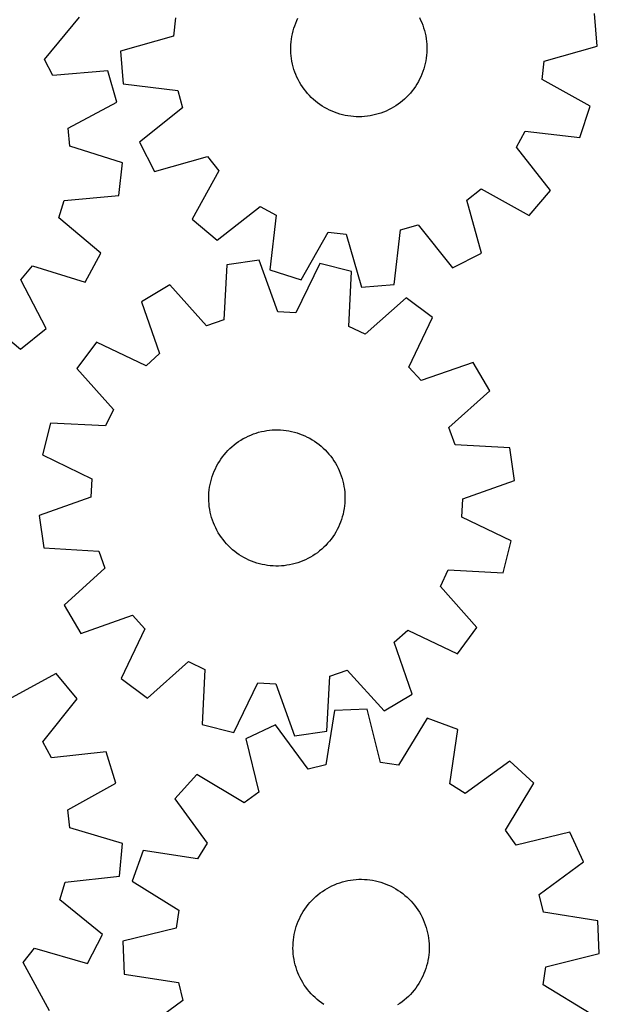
# Model space of a CAD drawing. Header units: millimetres. Extents: x 7 to 1243, y 7 to 1502.
# Tile 21 of 25: x 1036 to 1240, y 684 to 1031. Entities that reach past the tile are written whole.
import ezdxf

# ---------------------------------------------------------------- set-up
doc = ezdxf.new("R2010")
doc.units = ezdxf.units.MM
doc.layers.add('CUT', color=7, linetype='CONTINUOUS', true_color=0x000000)

msp = doc.modelspace()

# ---------------------------------------------------------------- linework, layer by layer
at = {"layer": 'CUT'}
for p, q in [((1044.390814, 1017.26658), (1056.763534, 1032.17826)), ((1090.558593, 1031.906791), (1089.809103, 1025.520795)), ((1132.926136, 1030.075562), (1133.311339, 1030.975736)), ((1133.311339, 1030.975736), (1133.732939, 1031.859449)), ((1176.545332, 1032.016016), (1176.973383, 1031.13541)), ((1176.973383, 1031.13541), (1177.36516, 1030.238077)), ((1177.36516, 1030.238077), (1177.72001, 1029.325511)), ((1239.173925, 1021.992609), (1238.257536, 1033.492422)), ((1131.761178, 1026.340578), (1131.995006, 1027.291378)), ((1131.995006, 1027.291378), (1132.267421, 1028.231848)), ((1132.267421, 1028.231848), (1132.57797, 1029.160425)), ((1132.57797, 1029.160425), (1132.926136, 1030.075562)), ((1177.72001, 1029.325511), (1178.037342, 1028.39923)), ((1178.037342, 1028.39923), (1178.316629, 1027.460777)), ((1178.316629, 1027.460777), (1178.557405, 1026.511714)), ((1089.809103, 1025.520795), (1071.183718, 1020.178749)), ((1131.218545, 1022.465945), (1131.294784, 1023.442103)), ((1131.294784, 1023.442103), (1131.410775, 1024.414338)), ((1131.410775, 1024.414338), (1131.566326, 1025.381033)), ((1131.566326, 1025.381033), (1131.761178, 1026.340578)), ((1178.557405, 1026.511714), (1178.759269, 1025.553619)), ((1178.759269, 1025.553619), (1178.921887, 1024.588087)), ((1178.921887, 1024.588087), (1179.044986, 1023.616727)), ((1179.044986, 1023.616727), (1179.128362, 1022.641153)), ((1071.183718, 1020.178749), (1072.100108, 1008.678936)), ((1131.182185, 1021.487491), (1131.218545, 1022.465945)), ((1131.185766, 1020.508368), (1131.182185, 1021.487491)), ((1131.229281, 1019.530205), (1131.185766, 1020.508368)), ((1179.128362, 1022.641153), (1179.171877, 1021.662991)), ((1179.175458, 1020.683867), (1179.139098, 1019.705413)), ((1179.171877, 1021.662991), (1179.175458, 1020.683867)), ((1220.548541, 1016.650564), (1239.173925, 1021.992609)), ((1047.371596, 1011.56942), (1044.390814, 1017.26658)), ((1131.312657, 1018.554632), (1131.229281, 1019.530205)), ((1131.435757, 1017.583271), (1131.312657, 1018.554632)), ((1131.598374, 1016.61774), (1131.435757, 1017.583271)), ((1131.800238, 1015.659645), (1131.598374, 1016.61774)), ((1178.791317, 1016.790326), (1178.596465, 1015.83078)), ((1178.946868, 1017.757021), (1178.791317, 1016.790326)), ((1179.06286, 1018.729256), (1178.946868, 1017.757021)), ((1179.139098, 1019.705413), (1179.06286, 1018.729256)), ((1219.79905, 1010.264567), (1220.548541, 1016.650564)), ((1066.676504, 1013.231634), (1047.371596, 1011.56942)), ((1069.927641, 1002.162958), (1066.676504, 1013.231634)), ((1132.041014, 1014.710581), (1131.800238, 1015.659645)), ((1132.320301, 1013.772128), (1132.041014, 1014.710581)), ((1132.637633, 1012.845848), (1132.320301, 1013.772128)), ((1132.992483, 1011.933282), (1132.637633, 1012.845848)), ((1177.779673, 1013.010933), (1177.431507, 1012.095796)), ((1178.090222, 1013.93951), (1177.779673, 1013.010933)), ((1178.362637, 1014.879981), (1178.090222, 1013.93951)), ((1178.596465, 1015.83078), (1178.362637, 1014.879981)), ((1133.38426, 1011.035949), (1132.992483, 1011.933282)), ((1133.812312, 1010.155343), (1133.38426, 1011.035949)), ((1134.275926, 1009.292929), (1133.812312, 1010.155343)), ((1176.16741, 1009.446128), (1175.675182, 1008.599719)), ((1176.624704, 1010.311909), (1176.16741, 1009.446128)), ((1177.046304, 1011.195622), (1176.624704, 1010.311909)), ((1177.431507, 1012.095796), (1177.046304, 1011.195622)), ((1236.6814, 1000.755168), (1219.79905, 1010.264567)), ((1072.100108, 1008.678936), (1091.336455, 1006.353992)), ((1091.336455, 1006.353992), (1093.087831, 1000.167283)), ((1134.774331, 1008.450144), (1134.275926, 1009.292929)), ((1135.306697, 1007.628389), (1134.774331, 1008.450144)), ((1135.872139, 1006.829032), (1135.306697, 1007.628389)), ((1136.469714, 1006.053404), (1135.872139, 1006.829032)), ((1137.098429, 1005.302796), (1136.469714, 1006.053404)), ((1173.997374, 1006.190644), (1173.374166, 1005.435457)), ((1174.589261, 1006.970622), (1173.997374, 1006.190644)), ((1175.148841, 1007.774093), (1174.589261, 1006.970622)), ((1175.675182, 1008.599719), (1175.148841, 1007.774093)), ((1137.757237, 1004.578457), (1137.098429, 1005.302796)), ((1138.445042, 1003.881592), (1137.757237, 1004.578457)), ((1139.160698, 1003.213362), (1138.445042, 1003.881592)), ((1139.903015, 1002.574879), (1139.160698, 1003.213362)), ((1140.670757, 1001.967205), (1139.903015, 1002.574879)), ((1170.589607, 1002.687101), (1169.82633, 1002.073828)), ((1171.327234, 1003.330996), (1170.589607, 1002.687101)), ((1172.037984, 1004.004443), (1171.327234, 1003.330996)), ((1172.720673, 1004.706319), (1172.037984, 1004.004443)), ((1173.374166, 1005.435457), (1172.720673, 1004.706319)), ((1052.790285, 993.121197), (1069.927641, 1002.162958)), ((1093.087831, 1000.167283), (1077.924531, 988.10425)), ((1141.462646, 1001.391352), (1140.670757, 1001.967205)), ((1142.277364, 1000.848278), (1141.462646, 1001.391352)), ((1143.113556, 1000.338888), (1142.277364, 1000.848278)), ((1143.969829, 999.864028), (1143.113556, 1000.338888)), ((1144.844758, 999.42449), (1143.969829, 999.864028)), ((1145.736887, 999.021004), (1144.844758, 999.42449)), ((1146.644732, 998.654243), (1145.736887, 999.021004)), ((1164.781884, 999.090653), (1163.876746, 998.717261)), ((1165.671038, 999.500652), (1164.781884, 999.090653)), ((1166.542729, 999.946578), (1165.671038, 999.500652)), ((1167.395506, 1000.427688), (1166.542729, 999.946578)), ((1168.22795, 1000.94318), (1167.395506, 1000.427688)), ((1169.038674, 1001.492199), (1168.22795, 1000.94318)), ((1169.82633, 1002.073828), (1169.038674, 1001.492199)), ((1233.127246, 989.780039), (1236.6814, 1000.755168)), ((1147.56678, 998.324817), (1146.644732, 998.654243)), ((1148.501498, 998.033275), (1147.56678, 998.324817)), ((1149.44733, 997.7801), (1148.501498, 998.033275)), ((1150.402702, 997.565716), (1149.44733, 997.7801)), ((1151.366022, 997.390478), (1150.402702, 997.565716)), ((1152.335689, 997.254678), (1151.366022, 997.390478)), ((1153.310088, 997.158543), (1152.335689, 997.254678)), ((1154.287597, 997.102232), (1153.310088, 997.158543)), ((1155.26659, 997.08584), (1154.287597, 997.102232)), ((1156.245436, 997.109392), (1155.26659, 997.08584)), ((1157.222507, 997.172851), (1156.245436, 997.109392)), ((1158.196177, 997.27611), (1157.222507, 997.172851)), ((1159.164825, 997.418998), (1158.196177, 997.27611)), ((1160.126838, 997.601277), (1159.164825, 997.418998)), ((1161.080616, 997.822644), (1160.126838, 997.601277)), ((1162.024571, 998.082729), (1161.080616, 997.822644)), ((1162.957131, 998.3811), (1162.024571, 998.082729)), ((1163.876746, 998.717261), (1162.957131, 998.3811)), ((1053.36396, 986.717012), (1052.790285, 993.121197)), ((1210.739068, 986.359184), (1213.875322, 991.972258)), ((1213.875322, 991.972258), (1233.127246, 989.780039)), ((1071.835471, 980.865029), (1053.36396, 986.717012)), ((1077.924531, 988.10425), (1083.171953, 977.830496)), ((1222.697236, 971.113049), (1210.739068, 986.359184)), ((1083.171953, 977.830496), (1101.833738, 983.043959)), ((1101.833738, 983.043959), (1105.81935, 977.998408)), ((1070.603332, 969.39475), (1071.835471, 980.865029)), ((1105.81935, 977.998408), (1096.426611, 961.050875)), ((1193.220542, 967.740596), (1198.266093, 971.726207)), ((1198.266093, 971.726207), (1215.213626, 962.333468)), ((1051.310347, 967.599434), (1070.603332, 969.39475)), ((1198.434005, 949.078811), (1193.220542, 967.740596)), ((1215.213626, 962.333468), (1222.697236, 971.113049)), ((1049.389578, 961.463203), (1051.310347, 967.599434)), ((1105.206192, 953.567265), (1120.452327, 965.525433)), ((1120.452327, 965.525433), (1126.065401, 962.389179)), ((1064.215572, 948.987934), (1049.389578, 961.463203)), ((1096.426611, 961.050875), (1105.206192, 953.567265)), ((1126.065401, 962.389179), (1123.873181, 943.137255)), ((1169.910508, 957.243312), (1176.097218, 958.994689)), ((1176.097218, 958.994689), (1188.16025, 943.831389)), ((1134.84831, 939.583101), (1144.35771, 956.465451)), ((1144.35771, 956.465451), (1150.743706, 955.71596)), ((1150.743706, 955.71596), (1156.085752, 937.090575)), ((1167.585565, 938.006965), (1169.910508, 957.243312)), ((1058.687738, 938.862297), (1064.215572, 948.987934)), ((1188.16025, 943.831389), (1198.434005, 949.078811)), ((1036.053514, 939.652655), (1040.176307, 944.586748)), ((1040.176307, 944.586748), (1058.687738, 938.862297)), ((1108.686598, 944.935602), (1107.577356, 925.591042)), ((1120.105903, 946.574183), (1108.686598, 944.935602)), ((1126.609975, 928.322075), (1120.105903, 946.574183)), ((1141.458138, 945.423678), (1133.03049, 927.976123)), ((1152.635258, 942.567551), (1141.458138, 945.423678)), ((1123.873181, 943.137255), (1134.84831, 939.583101)), ((1151.659458, 923.215801), (1152.635258, 942.567551)), ((1044.976867, 922.453348), (1036.053514, 939.652655)), ((1088.519426, 937.827384), (1078.596422, 931.943553)), ((1101.513185, 923.453635), (1088.519426, 937.827384)), ((1156.085752, 937.090575), (1167.585565, 938.006965)), ((1171.921872, 933.333476), (1157.45885, 920.439159)), ((1181.155192, 926.41746), (1171.921872, 933.333476)), ((1078.596422, 931.943553), (1084.974459, 913.647022)), ((1021.083221, 927.58661), (1035.994901, 915.21389)), ((1133.03049, 927.976123), (1126.609975, 928.322075)), ((1172.848075, 908.912197), (1181.155192, 926.41746)), ((1107.577356, 925.591042), (1101.513185, 923.453635)), ((1157.45885, 920.439159), (1151.659458, 923.215801)), ((1035.994901, 915.21389), (1044.976867, 922.453348)), ((1062.684582, 917.658773), (1055.768566, 908.425453)), ((1080.189845, 909.351657), (1062.684582, 917.658773)), ((1084.974459, 913.647022), (1080.189845, 909.351657)), ((1177.14344, 904.127583), (1172.848075, 908.912197)), ((1195.439972, 910.50562), (1177.14344, 904.127583)), ((1201.323802, 900.582616), (1195.439972, 910.50562)), ((1055.768566, 908.425453), (1068.662883, 893.962431)), ((1186.950053, 887.588857), (1201.323802, 900.582616)), ((1068.662883, 893.962431), (1065.886241, 888.163039)), ((1046.534491, 889.13884), (1043.678364, 877.96172)), ((1065.886241, 888.163039), (1046.534491, 889.13884)), ((1115.330448, 884.14961), (1116.210282, 884.579247)), ((1116.210282, 884.579247), (1117.106908, 884.972638)), ((1117.106908, 884.972638), (1118.018833, 885.32913)), ((1118.018833, 885.32913), (1118.944541, 885.64813)), ((1118.944541, 885.64813), (1119.88249, 885.929105)), ((1119.88249, 885.929105), (1120.831119, 886.171589)), ((1120.831119, 886.171589), (1121.788849, 886.375178)), ((1121.788849, 886.375178), (1122.754086, 886.539533)), ((1122.754086, 886.539533), (1123.725223, 886.664381)), ((1123.725223, 886.664381), (1124.700645, 886.749514)), ((1124.700645, 886.749514), (1125.678727, 886.794789)), ((1125.678727, 886.794789), (1126.657843, 886.800132)), ((1126.657843, 886.800132), (1127.636361, 886.765535)), ((1127.636361, 886.765535), (1128.612654, 886.691053)), ((1128.612654, 886.691053), (1129.585096, 886.576812)), ((1129.585096, 886.576812), (1130.55207, 886.423001)), ((1130.55207, 886.423001), (1131.511964, 886.229877)), ((1131.511964, 886.229877), (1132.463183, 885.997761)), ((1132.463183, 885.997761), (1133.404143, 885.72704)), ((1133.404143, 885.72704), (1134.333277, 885.418163)), ((1134.333277, 885.418163), (1135.249039, 885.071645)), ((1135.249039, 885.071645), (1136.149905, 884.688063)), ((1136.149905, 884.688063), (1137.034376, 884.268055)), ((1189.08746, 881.524686), (1186.950053, 887.588857)), ((1110.483824, 880.854763), (1111.233299, 881.484828)), ((1111.233299, 881.484828), (1112.00785, 882.083799)), ((1112.00785, 882.083799), (1112.806188, 882.650678)), ((1112.806188, 882.650678), (1113.626983, 883.184523)), ((1113.626983, 883.184523), (1114.46887, 883.684445)), ((1114.46887, 883.684445), (1115.330448, 884.14961)), ((1137.034376, 884.268055), (1137.900979, 883.81232)), ((1137.900979, 883.81232), (1138.748272, 883.321617)), ((1138.748272, 883.321617), (1139.574845, 882.796762)), ((1139.574845, 882.796762), (1140.379322, 882.238629)), ((1140.379322, 882.238629), (1141.160364, 881.648148)), ((1141.160364, 881.648148), (1141.916671, 881.0263)), ((1141.916671, 881.0263), (1142.646985, 880.374121)), ((1208.43202, 880.415444), (1189.08746, 881.524686)), ((1043.678364, 877.96172), (1061.125919, 869.534071)), ((1107.15467, 877.276436), (1107.760961, 878.045271)), ((1107.760961, 878.045271), (1108.398107, 878.788736)), ((1108.398107, 878.788736), (1109.065047, 879.505594)), ((1109.065047, 879.505594), (1109.760672, 880.194652)), ((1109.760672, 880.194652), (1110.483824, 880.854763)), ((1142.646985, 880.374121), (1143.350089, 879.692697)), ((1143.350089, 879.692697), (1144.024814, 878.98316)), ((1144.024814, 878.98316), (1144.670036, 878.246694)), ((1144.670036, 878.246694), (1145.284682, 877.484522)), ((1210.070602, 868.996139), (1208.43202, 880.415444)), ((1105.057435, 873.973584), (1105.530753, 874.83071)), ((1105.530753, 874.83071), (1106.038637, 875.667817)), ((1106.038637, 875.667817), (1106.580243, 876.483512)), ((1106.580243, 876.483512), (1107.15467, 877.276436)), ((1145.284682, 877.484522), (1145.867729, 876.697914)), ((1145.867729, 876.697914), (1146.418205, 875.888179)), ((1146.418205, 875.888179), (1146.935196, 875.056665)), ((1146.935196, 875.056665), (1147.41784, 874.204755)), ((1147.41784, 874.204755), (1147.865334, 873.333869)), ((1103.524702, 870.373867), (1103.852468, 871.296507)), ((1103.852468, 871.296507), (1104.217594, 872.20501)), ((1104.217594, 872.20501), (1104.619473, 873.097865)), ((1104.619473, 873.097865), (1105.057435, 873.973584)), ((1147.865334, 873.333869), (1148.276934, 872.445454)), ((1148.276934, 872.445454), (1148.651954, 871.54099)), ((1148.651954, 871.54099), (1148.98977, 870.621982)), ((1148.98977, 870.621982), (1149.289819, 869.68996)), ((1061.125919, 869.534071), (1060.779967, 863.113557)), ((1102.597204, 866.572949), (1102.770707, 867.536584)), ((1102.770707, 867.536584), (1102.983371, 868.492339)), ((1102.983371, 868.492339), (1103.234843, 869.438625)), ((1103.234843, 869.438625), (1103.524702, 870.373867)), ((1149.289819, 869.68996), (1149.551604, 868.746474)), ((1149.551604, 868.746474), (1149.774687, 867.793097)), ((1149.774687, 867.793097), (1149.958697, 866.831413)), ((1191.818493, 862.492067), (1210.070602, 868.996139)), ((1102.299588, 862.671839), (1102.314218, 863.65086)), ((1102.314218, 863.65086), (1102.368769, 864.628469)), ((1102.368769, 864.628469), (1102.46315, 865.603039)), ((1102.46315, 865.603039), (1102.597204, 866.572949)), ((1149.958697, 866.831413), (1150.103329, 865.863024)), ((1150.103329, 865.863024), (1150.208341, 864.889542)), ((1150.208341, 864.889542), (1150.273558, 863.912587)), ((1150.273558, 863.912587), (1150.298873, 862.933784)), ((1060.779967, 863.113557), (1042.527859, 856.609485)), ((1102.324902, 861.693037), (1102.299588, 862.671839)), ((1102.39012, 860.716082), (1102.324902, 861.693037)), ((1102.495132, 859.742599), (1102.39012, 860.716082)), ((1150.229691, 860.977155), (1150.135311, 860.002584)), ((1150.284242, 861.954764), (1150.229691, 860.977155)), ((1150.298873, 862.933784), (1150.284242, 861.954764)), ((1191.472542, 856.071552), (1191.818493, 862.492067)), ((1102.639763, 858.774211), (1102.495132, 859.742599)), ((1102.823774, 857.812527), (1102.639763, 858.774211)), ((1103.046857, 856.859149), (1102.823774, 857.812527)), ((1103.308641, 855.915664), (1103.046857, 856.859149)), ((1149.615089, 857.113284), (1149.363618, 856.166998)), ((1149.827753, 858.06904), (1149.615089, 857.113284)), ((1150.001257, 859.032675), (1149.827753, 858.06904)), ((1150.135311, 860.002584), (1150.001257, 859.032675)), ((1042.527859, 856.609485), (1044.16644, 845.19018)), ((1103.608691, 854.983642), (1103.308641, 855.915664)), ((1103.946507, 854.064634), (1103.608691, 854.983642)), ((1104.321527, 853.16017), (1103.946507, 854.064634)), ((1148.380867, 853.400613), (1147.978988, 852.507759)), ((1148.745993, 854.309117), (1148.380867, 853.400613)), ((1149.073758, 855.231757), (1148.745993, 854.309117)), ((1149.363618, 856.166998), (1149.073758, 855.231757)), ((1208.920096, 847.643904), (1191.472542, 856.071552)), ((1104.733126, 852.271755), (1104.321527, 853.16017)), ((1105.18062, 851.400868), (1104.733126, 852.271755)), ((1105.663264, 850.548959), (1105.18062, 851.400868)), ((1106.180255, 849.717444), (1105.663264, 850.548959)), ((1146.559823, 849.937806), (1146.018217, 849.122112)), ((1147.067708, 850.774914), (1146.559823, 849.937806)), ((1147.541025, 851.63204), (1147.067708, 850.774914)), ((1147.978988, 852.507759), (1147.541025, 851.63204)), ((1106.730732, 848.90771), (1106.180255, 849.717444)), ((1107.313778, 848.121102), (1106.730732, 848.90771)), ((1107.928424, 847.35893), (1107.313778, 848.121102)), ((1108.573646, 846.622463), (1107.928424, 847.35893)), ((1109.248371, 845.912927), (1108.573646, 846.622463)), ((1144.200354, 846.816888), (1143.533413, 846.10003)), ((1144.8375, 847.560353), (1144.200354, 846.816888)), ((1145.44379, 848.329187), (1144.8375, 847.560353)), ((1146.018217, 849.122112), (1145.44379, 848.329187)), ((1206.063969, 836.466784), (1208.920096, 847.643904)), ((1044.16644, 845.19018), (1063.511, 844.080938)), ((1063.511, 844.080938), (1065.648407, 838.016766)), ((1109.951475, 845.231502), (1109.248371, 845.912927)), ((1110.681789, 844.579323), (1109.951475, 845.231502)), ((1111.438096, 843.957476), (1110.681789, 844.579323)), ((1112.219138, 843.366994), (1111.438096, 843.957476)), ((1113.023615, 842.808862), (1112.219138, 843.366994)), ((1139.792273, 842.954945), (1138.971477, 842.421101)), ((1140.59061, 843.521825), (1139.792273, 842.954945)), ((1141.365161, 844.120796), (1140.59061, 843.521825)), ((1142.114636, 844.750861), (1141.365161, 844.120796)), ((1142.837788, 845.410972), (1142.114636, 844.750861)), ((1143.533413, 846.10003), (1142.837788, 845.410972)), ((1113.850188, 842.284007), (1113.023615, 842.808862)), ((1114.697481, 841.793304), (1113.850188, 842.284007)), ((1115.564084, 841.337569), (1114.697481, 841.793304)), ((1116.448555, 840.917561), (1115.564084, 841.337569)), ((1117.349421, 840.533979), (1116.448555, 840.917561)), ((1118.265183, 840.187461), (1117.349421, 840.533979)), ((1119.194318, 839.878584), (1118.265183, 840.187461)), ((1120.135277, 839.607862), (1119.194318, 839.878584)), ((1121.086496, 839.375746), (1120.135277, 839.607862)), ((1122.046391, 839.182622), (1121.086496, 839.375746)), ((1131.767342, 839.434034), (1130.809612, 839.230445)), ((1132.71597, 839.676519), (1131.767342, 839.434034)), ((1133.653919, 839.957494), (1132.71597, 839.676519)), ((1134.579627, 840.276493), (1133.653919, 839.957494)), ((1135.491553, 840.632985), (1134.579627, 840.276493)), ((1136.388179, 841.026377), (1135.491553, 840.632985)), ((1137.268013, 841.456013), (1136.388179, 841.026377)), ((1138.12959, 841.921179), (1137.268013, 841.456013)), ((1138.971477, 842.421101), (1138.12959, 841.921179)), ((1065.648407, 838.016766), (1051.274658, 825.023008)), ((1123.013364, 839.028812), (1122.046391, 839.182622)), ((1123.985807, 838.914571), (1123.013364, 839.028812)), ((1124.962099, 838.840089), (1123.985807, 838.914571)), ((1125.940618, 838.805491), (1124.962099, 838.840089)), ((1126.919733, 838.810835), (1125.940618, 838.805491)), ((1127.897815, 838.85611), (1126.919733, 838.810835)), ((1128.873237, 838.941243), (1127.897815, 838.85611)), ((1129.844375, 839.06609), (1128.873237, 838.941243)), ((1130.809612, 839.230445), (1129.844375, 839.06609)), ((1183.935577, 831.643192), (1186.712219, 837.442584)), ((1186.712219, 837.442584), (1206.063969, 836.466784)), ((1196.829894, 817.18017), (1183.935577, 831.643192)), ((1051.274658, 825.023008), (1057.158489, 815.100004)), ((1057.158489, 815.100004), (1075.45502, 821.47804)), ((1075.45502, 821.47804), (1079.750385, 816.693426)), ((1079.750385, 816.693426), (1071.443269, 799.188163)), ((1167.624002, 811.958602), (1172.408616, 816.253967)), ((1172.408616, 816.253967), (1189.913879, 807.94685)), ((1189.913879, 807.94685), (1196.829894, 817.18017)), ((1174.002038, 793.66207), (1167.624002, 811.958602)), ((1080.676589, 792.272148), (1095.139611, 805.166465)), ((1095.139611, 805.166465), (1100.939003, 802.389823)), ((1100.939003, 802.389823), (1099.963202, 783.038073)), ((1145.021104, 800.014582), (1151.085276, 802.151989)), ((1151.085276, 802.151989), (1164.079034, 787.77824)), ((1048.451458, 800.921353), (1031.423795, 791.674674)), ((1055.859306, 792.077754), (1048.451458, 800.921353)), ((1071.443269, 799.188163), (1080.676589, 792.272148)), ((1143.911862, 780.670022), (1145.021104, 800.014582)), ((1111.140322, 780.181946), (1119.567971, 797.6295)), ((1119.567971, 797.6295), (1125.988485, 797.283549)), ((1125.988485, 797.283549), (1132.492557, 779.03144)), ((1043.770496, 776.934997), (1055.859306, 792.077754)), ((1164.079034, 787.77824), (1174.002038, 793.66207)), ((1146.604762, 787.943553), (1143.581742, 768.804489)), ((1158.130295, 788.441095), (1146.604762, 787.943553)), ((1162.791413, 769.633746), (1158.130295, 788.441095)), ((1179.263035, 785.177826), (1169.145926, 768.652496)), ((1190.10164, 781.226864), (1179.263035, 785.177826)), ((1099.963202, 783.038073), (1111.140322, 780.181946)), ((1125.831857, 782.871271), (1115.374054, 778.000972)), ((1137.335429, 767.279278), (1125.831857, 782.871271)), ((1132.492557, 779.03144), (1143.911862, 780.670022)), ((1187.21069, 762.067407), (1190.10164, 781.226864)), ((1115.374054, 778.000972), (1119.90535, 759.161922)), ((1046.858374, 771.295165), (1043.770496, 776.934997)), ((1066.128435, 773.321779), (1046.858374, 771.295165)), ((1069.588095, 762.316497), (1066.128435, 773.321779)), ((1208.376947, 770.124847), (1192.705987, 758.729083)), ((1216.878545, 762.32688), (1208.376947, 770.124847)), ((1143.581742, 768.804489), (1137.335429, 767.279278)), ((1169.145926, 768.652496), (1162.791413, 769.633746)), ((1098.123471, 765.365348), (1090.325503, 756.86375)), ((1114.718183, 755.362451), (1098.123471, 765.365348)), ((1052.624609, 752.952601), (1069.588095, 762.316497)), ((1192.705987, 758.729083), (1187.21069, 762.067407)), ((1206.875648, 745.732168), (1216.878545, 762.32688)), ((1090.325503, 756.86375), (1101.721267, 741.19279)), ((1119.90535, 759.161922), (1114.718183, 755.362451)), ((1053.319166, 746.560397), (1052.624609, 752.952601)), ((1071.897932, 741.05841), (1053.319166, 746.560397)), ((1210.67512, 740.545), (1206.875648, 745.732168)), ((1229.514169, 745.076297), (1210.67512, 740.545)), ((1234.384468, 734.618494), (1229.514169, 745.076297)), ((1070.882702, 729.566901), (1071.897932, 741.05841)), ((1101.721267, 741.19279), (1098.382944, 735.697493)), ((1079.223486, 738.588443), (1075.272525, 727.749838)), ((1098.382944, 735.697493), (1079.223486, 738.588443)), ((1218.792475, 723.114922), (1234.384468, 734.618494)), ((1051.627077, 727.407435), (1070.882702, 729.566901)), ((1153.22358, 728.309558), (1154.198315, 728.40222)), ((1154.198315, 728.40222), (1155.176019, 728.455047)), ((1155.176019, 728.455047), (1156.155064, 728.467951)), ((1156.155064, 728.467951), (1157.13382, 728.440911)), ((1157.13382, 728.440911), (1158.110659, 728.373971)), ((1049.822573, 721.236012), (1051.627077, 727.407435)), ((1075.272525, 727.749838), (1091.797855, 717.632729)), ((1143.152513, 724.751823), (1143.990515, 725.25823)), ((1143.990515, 725.25823), (1144.848474, 725.730036)), ((1144.848474, 725.730036), (1145.724964, 726.166454)), ((1145.724964, 726.166454), (1146.618526, 726.566757)), ((1146.618526, 726.566757), (1147.527671, 726.930281)), ((1147.527671, 726.930281), (1148.450888, 727.256419)), ((1148.450888, 727.256419), (1149.386639, 727.544629)), ((1149.386639, 727.544629), (1150.333367, 727.794432)), ((1150.333367, 727.794432), (1151.289496, 728.00541)), ((1151.289496, 728.00541), (1152.253435, 728.177214)), ((1152.253435, 728.177214), (1153.22358, 728.309558)), ((1158.110659, 728.373971), (1159.083954, 728.267242)), ((1159.083954, 728.267242), (1160.052087, 728.120903)), ((1160.052087, 728.120903), (1161.013444, 727.935198)), ((1161.013444, 727.935198), (1161.966427, 727.710434)), ((1161.966427, 727.710434), (1162.909449, 727.446987)), ((1162.909449, 727.446987), (1163.840941, 727.145294)), ((1163.840941, 727.145294), (1164.759352, 726.805858)), ((1164.759352, 726.805858), (1165.663153, 726.429244)), ((1165.663153, 726.429244), (1166.550841, 726.016078)), ((1166.550841, 726.016078), (1167.420937, 725.567049)), ((1167.420937, 725.567049), (1168.271995, 725.082904)), ((1168.271995, 725.082904), (1169.102596, 724.564448)), ((1138.619122, 721.037775), (1139.309406, 721.732184)), ((1139.309406, 721.732184), (1140.027439, 722.39786)), ((1140.027439, 722.39786), (1140.772026, 723.033694)), ((1140.772026, 723.033694), (1141.541929, 723.638628)), ((1141.541929, 723.638628), (1142.335865, 724.211656)), ((1142.335865, 724.211656), (1143.152513, 724.751823)), ((1169.102596, 724.564448), (1169.911359, 724.012544)), ((1169.911359, 724.012544), (1170.696937, 723.428112)), ((1170.696937, 723.428112), (1171.458024, 722.812123)), ((1171.458024, 722.812123), (1172.193352, 722.165603)), ((1172.193352, 722.165603), (1172.901697, 721.489628)), ((1172.901697, 721.489628), (1173.581881, 720.785323)), ((1220.317686, 716.868609), (1218.792475, 723.114922)), ((1064.881596, 709.043053), (1049.822573, 721.236012)), ((1135.622439, 717.176742), (1136.15773, 717.996595)), ((1136.15773, 717.996595), (1136.726016, 718.793932)), ((1136.726016, 718.793932), (1137.326352, 719.567425)), ((1137.326352, 719.567425), (1137.957738, 720.315788)), ((1137.957738, 720.315788), (1138.619122, 721.037775)), ((1173.581881, 720.785323), (1174.232771, 720.053861)), ((1174.232771, 720.053861), (1174.853285, 719.296459)), ((1174.853285, 719.296459), (1175.442388, 718.514377)), ((1175.442388, 718.514377), (1175.999101, 717.708917)), ((1091.797855, 717.632729), (1090.816605, 711.278215)), ((1133.82819, 713.699976), (1134.223162, 714.595907)), ((1134.223162, 714.595907), (1134.654349, 715.474982)), ((1134.654349, 715.474982), (1135.121034, 716.335738)), ((1135.121034, 716.335738), (1135.622439, 717.176742)), ((1175.999101, 717.708917), (1176.522498, 716.88142)), ((1176.522498, 716.88142), (1177.011706, 716.033263)), ((1177.011706, 716.033263), (1177.465912, 715.165857)), ((1177.465912, 715.165857), (1177.88436, 714.280647)), ((1239.45675, 713.845589), (1220.317686, 716.868609)), ((1090.816605, 711.278215), (1072.009255, 706.617098)), ((1132.866831, 710.926085), (1133.14946, 711.863537)), ((1133.14946, 711.863537), (1133.470091, 712.78868)), ((1133.470091, 712.78868), (1133.82819, 713.699976)), ((1177.88436, 714.280647), (1178.266353, 713.379106)), ((1178.266353, 713.379106), (1178.611256, 712.462734)), ((1178.611256, 712.462734), (1178.918494, 711.533057)), ((1178.918494, 711.533057), (1179.187556, 710.591622)), ((1239.954292, 702.320056), (1239.45675, 713.845589)), ((1059.546036, 698.814795), (1064.881596, 709.043053)), ((1132.12478, 707.084654), (1132.25134, 708.05557)), ((1132.25134, 708.05557), (1132.417397, 709.020515)), ((1132.417397, 709.020515), (1132.622675, 709.977885)), ((1132.622675, 709.977885), (1132.866831, 710.926085)), ((1179.187556, 710.591622), (1179.417994, 709.639995)), ((1179.417994, 709.639995), (1179.609426, 708.679761)), ((1179.609426, 708.679761), (1179.761531, 707.712518)), ((1179.761531, 707.712518), (1179.874057, 706.739876)), ((1036.90092, 699.17742), (1040.929765, 704.188517)), ((1040.929765, 704.188517), (1059.546036, 698.814795)), ((1072.009255, 706.617098), (1072.506798, 695.091565)), ((1131.983858, 704.152278), (1131.990928, 705.131383)), ((1132.016731, 703.1737), (1131.983858, 704.152278)), ((1131.990928, 705.131383), (1132.037928, 706.109384)), ((1132.037928, 706.109384), (1132.12478, 707.084654)), ((1179.874057, 706.739876), (1179.946817, 705.763453)), ((1179.946817, 705.763453), (1179.97969, 704.784875)), ((1179.97969, 704.784875), (1179.97262, 703.805771)), ((1132.089491, 702.197278), (1132.016731, 703.1737)), ((1132.202017, 701.224636), (1132.089491, 702.197278)), ((1132.354122, 700.257392), (1132.202017, 701.224636)), ((1179.712208, 700.881584), (1179.546151, 699.916638)), ((1179.838767, 701.8525), (1179.712208, 700.881584)), ((1179.92562, 702.82777), (1179.838767, 701.8525)), ((1179.97262, 703.805771), (1179.92562, 702.82777)), ((1221.146943, 697.658938), (1239.954292, 702.320056)), ((1046.147599, 682.149756), (1036.90092, 699.17742)), ((1132.545553, 699.297159), (1132.354122, 700.257392)), ((1132.775992, 698.345532), (1132.545553, 699.297159)), ((1133.045054, 697.404096), (1132.775992, 698.345532)), ((1133.352292, 696.474419), (1133.045054, 697.404096)), ((1179.096717, 698.011069), (1178.814088, 697.073617)), ((1179.340873, 698.959269), (1179.096717, 698.011069)), ((1179.546151, 699.916638), (1179.340873, 698.959269)), ((1220.165693, 691.304425), (1221.146943, 697.658938)), ((1072.506798, 695.091565), (1091.645862, 692.068545)), ((1133.697195, 695.558047), (1133.352292, 696.474419)), ((1134.079188, 694.656506), (1133.697195, 695.558047)), ((1134.497636, 693.771296), (1134.079188, 694.656506)), ((1134.951842, 692.903891), (1134.497636, 693.771296)), ((1177.740386, 694.341247), (1177.309199, 693.462171)), ((1178.135358, 695.237177), (1177.740386, 694.341247)), ((1178.493457, 696.148473), (1178.135358, 695.237177)), ((1178.814088, 697.073617), (1178.493457, 696.148473)), ((1091.645862, 692.068545), (1093.171072, 685.822232)), ((1135.44105, 692.055734), (1134.951842, 692.903891)), ((1135.964446, 691.228237), (1135.44105, 692.055734)), ((1136.52116, 690.422777), (1135.964446, 691.228237)), ((1137.110263, 689.640695), (1136.52116, 690.422777)), ((1175.805818, 690.940559), (1175.237532, 690.143222)), ((1176.341109, 691.760411), (1175.805818, 690.940559)), ((1176.842514, 692.601416), (1176.341109, 691.760411)), ((1177.309199, 693.462171), (1176.842514, 692.601416)), ((1236.691023, 681.187316), (1220.165693, 691.304425)), ((1137.730776, 688.883292), (1137.110263, 689.640695)), ((1138.381667, 688.15183), (1137.730776, 688.883292)), ((1139.06185, 687.447525), (1138.381667, 688.15183)), ((1139.770196, 686.771551), (1139.06185, 687.447525)), ((1140.505524, 686.125031), (1139.770196, 686.771551)), ((1172.654142, 687.204969), (1171.936109, 686.539294)), ((1173.344425, 687.899378), (1172.654142, 687.204969)), ((1174.00581, 688.621365), (1173.344425, 687.899378)), ((1174.637196, 689.369728), (1174.00581, 688.621365)), ((1175.237532, 690.143222), (1174.637196, 689.369728)), ((1093.171072, 685.822232), (1077.579079, 674.31866)), ((1141.26661, 685.509042), (1140.505524, 686.125031)), ((1142.052189, 684.924609), (1141.26661, 685.509042)), ((1142.860952, 684.372706), (1142.052189, 684.924609)), ((1169.627683, 684.725498), (1168.811035, 684.185331)), ((1170.421619, 685.298526), (1169.627683, 684.725498)), ((1171.191522, 685.90346), (1170.421619, 685.298526)), ((1171.936109, 686.539294), (1171.191522, 685.90346))]:
    msp.add_line(p, q, dxfattribs=at)

doc.saveas('drawing.dxf')
